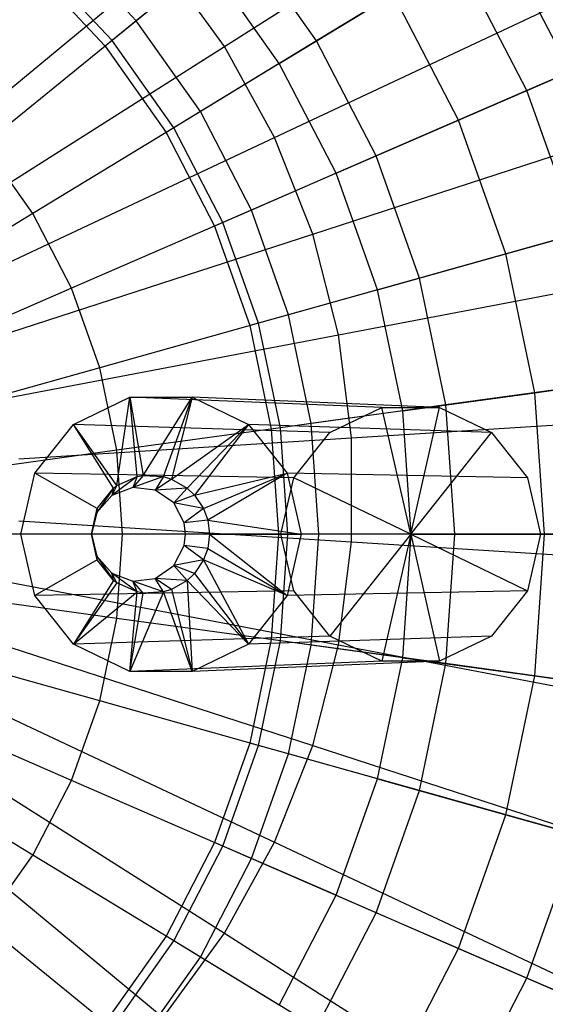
# Model space of a CAD drawing. Extents: x -12.2 to 12.8, y 0.1 to 12.5.
# Tile 21 of 66: x -4.249 to -3.709, y 4.991 to 6.001. Entities that reach past the tile are written whole.
import ezdxf

# ---------------------------------------------------------------- set-up
doc = ezdxf.new("R2010")
doc.units = 0
doc.header["$LTSCALE"] = 2.54
doc.layers.get('0').update_dxf_attribs({"color": 13, "linetype": 'CONTINUOUS'})

# ---------------------------------------------------------------- blocks, each defined once
blk = doc.blocks.new('GRUPUJ_1')
at = {"color": 0}
for p, q in [((8.167, 5.905, 17.9793), (8.4492, 6.0841, 17.8762)), ((8.167, 5.905, 17.9793), (8.4492, 6.0841, 17.8762)), ((8.5222, 5.8792, 7.9193), (8.4473, 6.0237, 7.9193)), ((8.5222, 5.8792, 7.9193), (8.4473, 6.0237, 7.9193)), ((8.0766, 5.9313, 7.4996), (7.9989, 6.0146, 7.4996)), ((8.0766, 5.9313, 7.4996), (7.9989, 6.0146, 7.4996)), ((8.1849, 6.0194, 13.5337), (8.0518, 5.9111, 13.8436)), ((8.1849, 6.0194, 13.5337), (8.0518, 5.9111, 13.8436)), ((8.2616, 5.9107, 13.5337), (8.1849, 6.0194, 13.5337)), ((8.2616, 5.9107, 13.5337), (8.1849, 6.0194, 13.5337)), ((8.4057, 5.9983, 13.18), (8.2616, 5.9107, 13.5337)), ((8.4057, 5.9983, 13.18), (8.2616, 5.9107, 13.5337)), ((8.4775, 5.8598, 13.18), (8.4057, 5.9983, 13.18)), ((8.4775, 5.8598, 13.18), (8.4057, 5.9983, 13.18)), ((7.8405, 5.7731, 18.0533), (8.1043, 5.9913, 17.9793)), ((7.8405, 5.7731, 18.0533), (8.1043, 5.9913, 17.9793)), ((7.9707, 5.9844, 7.5277), (8.0446, 5.9053, 7.5277)), ((8.0518, 5.9111, 13.8436), (7.977, 5.9912, 13.8436)), ((8.0518, 5.9111, 13.8436), (7.977, 5.9912, 13.8436)), ((8.1502, 5.9911, 7.6182), (8.0766, 5.9313, 7.4996)), ((8.1502, 5.9911, 7.6182), (8.0766, 5.9313, 7.4996)), ((8.167, 5.905, 17.9793), (8.1043, 5.9913, 17.9793)), ((8.167, 5.905, 17.9793), (8.1043, 5.9913, 17.9793)), ((8.2234, 5.8875, 7.6182), (8.1502, 5.9911, 7.6182)), ((8.2234, 5.8875, 7.6182), (8.1502, 5.9911, 7.6182)), ((8.2184, 5.8116, 17.9793), (8.5208, 5.9539, 17.8762)), ((8.2184, 5.8116, 17.9793), (8.5208, 5.9539, 17.8762)), ((8.2234, 5.8875, 7.6182), (8.3404, 5.9586, 7.7682)), ((8.2234, 5.8875, 7.6182), (8.3404, 5.9586, 7.7682)), ((8.4074, 5.8294, 7.7682), (8.3404, 5.9586, 7.7682)), ((8.4074, 5.8294, 7.7682), (8.3404, 5.9586, 7.7682)), ((8.0766, 5.9313, 7.4996), (8.0446, 5.9053, 7.5277)), ((8.0766, 5.9313, 7.4996), (8.0446, 5.9053, 7.5277)), ((8.1424, 5.8382, 7.4996), (8.0766, 5.9313, 7.4996)), ((8.1424, 5.8382, 7.4996), (8.0766, 5.9313, 7.4996)), ((8.6198, 5.9216, 12.8013), (8.4775, 5.8598, 13.18)), ((8.6198, 5.9216, 12.8013), (8.4775, 5.8598, 13.18)), ((8.0518, 5.9111, 13.8436), (7.9204, 5.8042, 14.1049)), ((8.0518, 5.9111, 13.8436), (7.9204, 5.8042, 14.1049)), ((8.115, 5.8216, 13.8436), (8.0518, 5.9111, 13.8436)), ((8.115, 5.8216, 13.8436), (8.0518, 5.9111, 13.8436)), ((8.2616, 5.9107, 13.5337), (8.115, 5.8216, 13.8436)), ((8.2616, 5.9107, 13.5337), (8.115, 5.8216, 13.8436)), ((8.3228, 5.7926, 13.5337), (8.2616, 5.9107, 13.5337)), ((8.3228, 5.7926, 13.5337), (8.2616, 5.9107, 13.5337)), ((7.878, 5.7216, 18.0533), (8.167, 5.905, 17.9793)), ((7.878, 5.7216, 18.0533), (8.167, 5.905, 17.9793)), ((8.0446, 5.9053, 7.5277), (8.1071, 5.8168, 7.5277)), ((8.2184, 5.8116, 17.9793), (8.167, 5.905, 17.9793)), ((8.2184, 5.8116, 17.9793), (8.167, 5.905, 17.9793)), ((8.2234, 5.8875, 7.6182), (8.1424, 5.8382, 7.4996)), ((8.2234, 5.8875, 7.6182), (8.1424, 5.8382, 7.4996)), ((8.2818, 5.7748, 7.6182), (8.2234, 5.8875, 7.6182)), ((8.2818, 5.7748, 7.6182), (8.2234, 5.8875, 7.6182)), ((8.4074, 5.8294, 7.7682), (8.5222, 5.8792, 7.9193)), ((8.4074, 5.8294, 7.7682), (8.5222, 5.8792, 7.9193)), ((8.4775, 5.8598, 13.18), (8.3228, 5.7926, 13.5337)), ((8.4775, 5.8598, 13.18), (8.3228, 5.7926, 13.5337)), ((8.5297, 5.7128, 13.18), (8.4775, 5.8598, 13.18)), ((8.5297, 5.7128, 13.18), (8.4775, 5.8598, 13.18)), ((8.1424, 5.8382, 7.4996), (8.1071, 5.8168, 7.5277)), ((8.1424, 5.8382, 7.4996), (8.1071, 5.8168, 7.5277)), ((8.1948, 5.737, 7.4996), (8.1424, 5.8382, 7.4996)), ((8.1948, 5.737, 7.4996), (8.1424, 5.8382, 7.4996)), ((8.115, 5.8216, 13.8436), (7.9703, 5.7336, 14.1049)), ((8.115, 5.8216, 13.8436), (7.9703, 5.7336, 14.1049)), ((8.1655, 5.7243, 13.8436), (8.115, 5.8216, 13.8436)), ((8.1655, 5.7243, 13.8436), (8.115, 5.8216, 13.8436)), ((8.2818, 5.7748, 7.6182), (8.4074, 5.8294, 7.7682)), ((8.2818, 5.7748, 7.6182), (8.4074, 5.8294, 7.7682)), ((8.4561, 5.6922, 7.7682), (8.4074, 5.8294, 7.7682)), ((8.4561, 5.6922, 7.7682), (8.4074, 5.8294, 7.7682)), ((7.9086, 5.6658, 18.0533), (8.2184, 5.8116, 17.9793)), ((7.9086, 5.6658, 18.0533), (8.2184, 5.8116, 17.9793)), ((8.1071, 5.8168, 7.5277), (8.1569, 5.7206, 7.5277)), ((8.2577, 5.7124, 17.9793), (8.2184, 5.8116, 17.9793)), ((8.2577, 5.7124, 17.9793), (8.2184, 5.8116, 17.9793)), ((8.2577, 5.7124, 17.9793), (8.5755, 5.8157, 17.8762)), ((8.2577, 5.7124, 17.9793), (8.5755, 5.8157, 17.8762)), ((7.9703, 5.7336, 14.1049), (7.9204, 5.8042, 14.1049)), ((7.9703, 5.7336, 14.1049), (7.9204, 5.8042, 14.1049)), ((8.3228, 5.7926, 13.5337), (8.1655, 5.7243, 13.8436)), ((8.3228, 5.7926, 13.5337), (8.1655, 5.7243, 13.8436)), ((8.3674, 5.6673, 13.5337), (8.3228, 5.7926, 13.5337)), ((8.3674, 5.6673, 13.5337), (8.3228, 5.7926, 13.5337)), ((8.2818, 5.7748, 7.6182), (8.1948, 5.737, 7.4996)), ((8.2818, 5.7748, 7.6182), (8.1948, 5.737, 7.4996)), ((8.3242, 5.6552, 7.6182), (8.2818, 5.7748, 7.6182)), ((8.3242, 5.6552, 7.6182), (8.2818, 5.7748, 7.6182)), ((7.9703, 5.7336, 14.1049), (7.8373, 5.6527, 14.3053)), ((7.9703, 5.7336, 14.1049), (7.8373, 5.6527, 14.3053)), ((8.0101, 5.6568, 14.1049), (7.9703, 5.7336, 14.1049)), ((8.0101, 5.6568, 14.1049), (7.9703, 5.7336, 14.1049)), ((8.1948, 5.737, 7.4996), (8.1569, 5.7206, 7.5277)), ((8.1948, 5.737, 7.4996), (8.1569, 5.7206, 7.5277)), ((8.233, 5.6296, 7.4996), (8.1948, 5.737, 7.4996)), ((8.233, 5.6296, 7.4996), (8.1948, 5.737, 7.4996)), ((8.1655, 5.7243, 13.8436), (8.0101, 5.6568, 14.1049)), ((8.1655, 5.7243, 13.8436), (8.0101, 5.6568, 14.1049)), ((8.1569, 5.7206, 7.5277), (8.1932, 5.6185, 7.5277)), ((8.2022, 5.621, 13.8436), (8.1655, 5.7243, 13.8436)), ((8.2022, 5.621, 13.8436), (8.1655, 5.7243, 13.8436)), ((8.4561, 5.6922, 7.7682), (8.5767, 5.7259, 7.9193)), ((8.4561, 5.6922, 7.7682), (8.5767, 5.7259, 7.9193)), ((7.9321, 5.6066, 18.0533), (8.2577, 5.7124, 17.9793)), ((7.9321, 5.6066, 18.0533), (8.2577, 5.7124, 17.9793)), ((8.2842, 5.6091, 17.9793), (8.2577, 5.7124, 17.9793)), ((8.2842, 5.6091, 17.9793), (8.2577, 5.7124, 17.9793)), ((8.5297, 5.7128, 13.18), (8.3674, 5.6673, 13.5337)), ((8.5297, 5.7128, 13.18), (8.3674, 5.6673, 13.5337)), ((8.3242, 5.6552, 7.6182), (8.4561, 5.6922, 7.7682)), ((8.3242, 5.6552, 7.6182), (8.4561, 5.6922, 7.7682)), ((8.4858, 5.5496, 7.7682), (8.4561, 5.6922, 7.7682)), ((8.4858, 5.5496, 7.7682), (8.4561, 5.6922, 7.7682)), ((8.2842, 5.6091, 17.9793), (8.6125, 5.6718, 17.8762)), ((8.2842, 5.6091, 17.9793), (8.6125, 5.6718, 17.8762)), ((8.3674, 5.6673, 13.5337), (8.2022, 5.621, 13.8436)), ((8.3674, 5.6673, 13.5337), (8.2022, 5.621, 13.8436)), ((8.3944, 5.5371, 13.5337), (8.3674, 5.6673, 13.5337)), ((8.3944, 5.5371, 13.5337), (8.3674, 5.6673, 13.5337)), ((8.0101, 5.6568, 14.1049), (7.8673, 5.5948, 14.3053)), ((8.0101, 5.6568, 14.1049), (7.8673, 5.5948, 14.3053)), ((8.039, 5.5753, 14.1049), (8.0101, 5.6568, 14.1049)), ((8.039, 5.5753, 14.1049), (8.0101, 5.6568, 14.1049)), ((8.3242, 5.6552, 7.6182), (8.233, 5.6296, 7.4996)), ((8.3242, 5.6552, 7.6182), (8.233, 5.6296, 7.4996)), ((8.3501, 5.531, 7.6182), (8.3242, 5.6552, 7.6182)), ((8.3501, 5.531, 7.6182), (8.3242, 5.6552, 7.6182)), ((8.233, 5.6296, 7.4996), (8.1932, 5.6185, 7.5277)), ((8.233, 5.6296, 7.4996), (8.1932, 5.6185, 7.5277)), ((8.2562, 5.5181, 7.4996), (8.233, 5.6296, 7.4996)), ((8.2562, 5.5181, 7.4996), (8.233, 5.6296, 7.4996)), ((8.2022, 5.621, 13.8436), (8.039, 5.5753, 14.1049)), ((8.2022, 5.621, 13.8436), (8.039, 5.5753, 14.1049)), ((8.1932, 5.6185, 7.5277), (8.2152, 5.5124, 7.5277)), ((8.2245, 5.5137, 13.8436), (8.2022, 5.621, 13.8436)), ((8.2245, 5.5137, 13.8436), (8.2022, 5.621, 13.8436)), ((7.9479, 5.545, 18.0533), (8.2842, 5.6091, 17.9793)), ((7.9479, 5.545, 18.0533), (8.2842, 5.6091, 17.9793)), ((8.2975, 5.5033, 17.9793), (8.2842, 5.6091, 17.9793)), ((8.2975, 5.5033, 17.9793), (8.2842, 5.6091, 17.9793)), ((8.039, 5.5753, 14.1049), (7.8891, 5.5333, 14.3053)), ((8.039, 5.5753, 14.1049), (7.8891, 5.5333, 14.3053)), ((8.0566, 5.4906, 14.1049), (8.039, 5.5753, 14.1049)), ((8.0566, 5.4906, 14.1049), (8.039, 5.5753, 14.1049)), ((8.5615, 5.56, 13.18), (8.3944, 5.5371, 13.5337)), ((8.5615, 5.56, 13.18), (8.3944, 5.5371, 13.5337)), ((8.4858, 5.5496, 7.7682), (8.6098, 5.5667, 7.9193)), ((8.4858, 5.5496, 7.7682), (8.6098, 5.5667, 7.9193)), ((8.3501, 5.531, 7.6182), (8.4858, 5.5496, 7.7682)), ((8.3501, 5.531, 7.6182), (8.4858, 5.5496, 7.7682)), ((8.4957, 5.4044, 7.7682), (8.4858, 5.5496, 7.7682)), ((8.4957, 5.4044, 7.7682), (8.4858, 5.5496, 7.7682)), ((8.0122, 5.5172, 12.0896), (8.0699, 5.545, 12.0937)), ((8.0122, 5.5172, 12.0896), (8.0699, 5.545, 12.0937)), ((8.0567, 5.4543, 12.2435), (8.0699, 5.545, 12.0937)), ((8.0567, 5.4543, 12.2435), (8.0699, 5.545, 12.0937)), ((8.3287, 5.5345, 8.5465), (8.0699, 5.545, 12.0937)), ((8.0699, 5.545, 12.0937), (8.134, 5.545, 12.0984)), ((8.3287, 5.5345, 8.5465), (8.0699, 5.545, 12.0937)), ((8.0699, 5.545, 12.0937), (8.0838, 5.4646, 12.2455)), ((8.0699, 5.545, 12.0937), (8.134, 5.545, 12.0984)), ((8.0776, 5.4636, 12.2451), (8.0699, 5.545, 12.0937)), ((8.0699, 5.545, 12.0937), (8.0838, 5.4646, 12.2455)), ((8.0776, 5.4636, 12.2451), (8.0699, 5.545, 12.0937)), ((8.0838, 5.4646, 12.2455), (8.134, 5.545, 12.0984)), ((8.0838, 5.4646, 12.2455), (8.134, 5.545, 12.0984)), ((8.1046, 5.4636, 12.247), (8.134, 5.545, 12.0984)), ((8.1046, 5.4636, 12.247), (8.134, 5.545, 12.0984)), ((8.134, 5.545, 12.0984), (8.1126, 5.4611, 12.2476)), ((8.134, 5.545, 12.0984), (8.1126, 5.4611, 12.2476)), ((8.3879, 5.5345, 8.5508), (8.134, 5.545, 12.0984)), ((8.134, 5.545, 12.0984), (8.1917, 5.5172, 12.1025)), ((8.3879, 5.5345, 8.5508), (8.134, 5.545, 12.0984)), ((8.134, 5.545, 12.0984), (8.1917, 5.5172, 12.1025)), ((8.3944, 5.5371, 13.5337), (8.2245, 5.5137, 13.8436)), ((8.3944, 5.5371, 13.5337), (8.2245, 5.5137, 13.8436)), ((8.4035, 5.4044, 13.5337), (8.3944, 5.5371, 13.5337)), ((8.4035, 5.4044, 13.5337), (8.3944, 5.5371, 13.5337)), ((8.3501, 5.531, 7.6182), (8.2562, 5.5181, 7.4996)), ((8.3501, 5.531, 7.6182), (8.2562, 5.5181, 7.4996)), ((8.2753, 5.5087, 8.5426), (8.3287, 5.5345, 8.5465)), ((8.2753, 5.5087, 8.5426), (8.3287, 5.5345, 8.5465)), ((8.3287, 5.5345, 8.5465), (8.3879, 5.5345, 8.5508)), ((8.3583, 5.4044, 8.5483), (8.3287, 5.5345, 8.5465)), ((8.3287, 5.5345, 8.5465), (8.3879, 5.5345, 8.5508)), ((8.3583, 5.4044, 8.5483), (8.3287, 5.5345, 8.5465)), ((8.3587, 5.4044, 7.6182), (8.3501, 5.531, 7.6182)), ((8.3587, 5.4044, 7.6182), (8.3501, 5.531, 7.6182)), ((8.3583, 5.4044, 8.5483), (8.3879, 5.5345, 8.5508)), ((8.3583, 5.4044, 8.5483), (8.3879, 5.5345, 8.5508)), ((8.3879, 5.5345, 8.5508), (8.4413, 5.5087, 8.5546)), ((8.3879, 5.5345, 8.5508), (8.4413, 5.5087, 8.5546)), ((7.9723, 5.467, 12.0867), (8.0122, 5.5172, 12.0896)), ((7.9723, 5.467, 12.0867), (8.0122, 5.5172, 12.0896)), ((8.2753, 5.5087, 8.5426), (8.0122, 5.5172, 12.0896)), ((8.2753, 5.5087, 8.5426), (8.0122, 5.5172, 12.0896)), ((8.0533, 5.4518, 12.2433), (8.0122, 5.5172, 12.0896)), ((8.0533, 5.4518, 12.2433), (8.0122, 5.5172, 12.0896)), ((8.0567, 5.4543, 12.2435), (8.0122, 5.5172, 12.0896)), ((8.0567, 5.4543, 12.2435), (8.0122, 5.5172, 12.0896)), ((8.1126, 5.4611, 12.2476), (8.1917, 5.5172, 12.1025)), ((8.1126, 5.4611, 12.2476), (8.1917, 5.5172, 12.1025)), ((8.1289, 5.4518, 12.2488), (8.1917, 5.5172, 12.1025)), ((8.1289, 5.4518, 12.2488), (8.1917, 5.5172, 12.1025)), ((8.1917, 5.5172, 12.1025), (8.1364, 5.4446, 12.2493)), ((8.1917, 5.5172, 12.1025), (8.1364, 5.4446, 12.2493)), ((8.4413, 5.5087, 8.5546), (8.1917, 5.5172, 12.1025)), ((8.1917, 5.5172, 12.1025), (8.2316, 5.467, 12.1054)), ((8.4413, 5.5087, 8.5546), (8.1917, 5.5172, 12.1025)), ((8.1917, 5.5172, 12.1025), (8.2316, 5.467, 12.1054)), ((8.2562, 5.5181, 7.4996), (8.2152, 5.5124, 7.5277)), ((8.2562, 5.5181, 7.4996), (8.2152, 5.5124, 7.5277)), ((8.2639, 5.4044, 7.4996), (8.2562, 5.5181, 7.4996)), ((8.2639, 5.4044, 7.4996), (8.2562, 5.5181, 7.4996)), ((8.2975, 5.5033, 17.9793), (8.6311, 5.5243, 17.8762)), ((8.2975, 5.5033, 17.9793), (8.6311, 5.5243, 17.8762)), ((8.2245, 5.5137, 13.8436), (8.0566, 5.4906, 14.1049)), ((8.2245, 5.5137, 13.8436), (8.0566, 5.4906, 14.1049)), ((8.2152, 5.5124, 7.5277), (8.2226, 5.4044, 7.5277)), ((8.232, 5.4044, 13.8436), (8.2245, 5.5137, 13.8436)), ((8.232, 5.4044, 13.8436), (8.2245, 5.5137, 13.8436)), ((8.2383, 5.4623, 8.54), (8.2753, 5.5087, 8.5426)), ((8.2383, 5.4623, 8.54), (8.2753, 5.5087, 8.5426)), ((8.3583, 5.4044, 8.5483), (8.4413, 5.5087, 8.5546)), ((8.3583, 5.4044, 8.5483), (8.4413, 5.5087, 8.5546)), ((8.4413, 5.5087, 8.5546), (8.4783, 5.4623, 8.5573)), ((8.4413, 5.5087, 8.5546), (8.4783, 5.4623, 8.5573)), ((7.9559, 5.4818, 18.0533), (8.2975, 5.5033, 17.9793)), ((7.9559, 5.4818, 18.0533), (8.2975, 5.5033, 17.9793)), ((8.2975, 5.3967, 17.9793), (8.2975, 5.5033, 17.9793)), ((8.2975, 5.3967, 17.9793), (8.2975, 5.5033, 17.9793)), ((8.0566, 5.4906, 14.1049), (7.9024, 5.4694, 14.3053)), ((8.0566, 5.4906, 14.1049), (7.9024, 5.4694, 14.3053)), ((8.0625, 5.4044, 14.1049), (8.0566, 5.4906, 14.1049)), ((8.0625, 5.4044, 14.1049), (8.0566, 5.4906, 14.1049)), ((7.958, 5.4044, 12.0856), (7.9723, 5.467, 12.0867)), ((7.958, 5.4044, 12.0856), (7.9723, 5.467, 12.0867)), ((8.2383, 5.4623, 8.54), (7.9723, 5.467, 12.0867)), ((8.2383, 5.4623, 8.54), (7.9723, 5.467, 12.0867)), ((8.0365, 5.4307, 12.2421), (7.9723, 5.467, 12.0867)), ((8.0365, 5.4307, 12.2421), (7.9723, 5.467, 12.0867)), ((8.1364, 5.4446, 12.2493), (8.2316, 5.467, 12.1054)), ((8.1364, 5.4446, 12.2493), (8.2316, 5.467, 12.1054)), ((8.1457, 5.4307, 12.25), (8.2316, 5.467, 12.1054)), ((8.1457, 5.4307, 12.25), (8.2316, 5.467, 12.1054)), ((8.2316, 5.467, 12.1054), (8.1499, 5.4189, 12.2503)), ((8.2316, 5.467, 12.1054), (8.1499, 5.4189, 12.2503)), ((8.4783, 5.4623, 8.5573), (8.2316, 5.467, 12.1054)), ((8.2316, 5.467, 12.1054), (8.2459, 5.4044, 12.1064)), ((8.4783, 5.4623, 8.5573), (8.2316, 5.467, 12.1054)), ((8.2316, 5.467, 12.1054), (8.2459, 5.4044, 12.1064)), ((8.0776, 5.4636, 12.2451), (8.0514, 5.4442, 12.4134)), ((8.0776, 5.4636, 12.2451), (8.0514, 5.4442, 12.4134)), ((8.0567, 5.4543, 12.2435), (8.0776, 5.4636, 12.2451)), ((8.0567, 5.4543, 12.2435), (8.0776, 5.4636, 12.2451)), ((8.0838, 5.4646, 12.2455), (8.073, 5.4525, 12.415)), ((8.0838, 5.4646, 12.2455), (8.073, 5.4525, 12.415)), ((8.1046, 5.4636, 12.247), (8.073, 5.4525, 12.415)), ((8.1046, 5.4636, 12.247), (8.073, 5.4525, 12.415)), ((8.0776, 5.4636, 12.2451), (8.073, 5.4525, 12.415)), ((8.0776, 5.4636, 12.2451), (8.073, 5.4525, 12.415)), ((8.0776, 5.4636, 12.2451), (8.0838, 5.4646, 12.2455)), ((8.0776, 5.4636, 12.2451), (8.0838, 5.4646, 12.2455)), ((8.0838, 5.4646, 12.2455), (8.1046, 5.4636, 12.247)), ((8.0838, 5.4646, 12.2455), (8.1046, 5.4636, 12.247)), ((8.1046, 5.4636, 12.247), (8.096, 5.4497, 12.4166)), ((8.1046, 5.4636, 12.247), (8.096, 5.4497, 12.4166)), ((8.1126, 5.4611, 12.2476), (8.096, 5.4497, 12.4166)), ((8.1126, 5.4611, 12.2476), (8.096, 5.4497, 12.4166)), ((8.1046, 5.4636, 12.247), (8.1126, 5.4611, 12.2476)), ((8.1046, 5.4636, 12.247), (8.1126, 5.4611, 12.2476)), ((8.1126, 5.4611, 12.2476), (8.1289, 5.4518, 12.2488)), ((8.1126, 5.4611, 12.2476), (8.1289, 5.4518, 12.2488)), ((8.2251, 5.4044, 8.539), (8.2383, 5.4623, 8.54)), ((8.2251, 5.4044, 8.539), (8.2383, 5.4623, 8.54)), ((8.3583, 5.4044, 8.5483), (8.2383, 5.4623, 8.54)), ((8.3583, 5.4044, 8.5483), (8.2383, 5.4623, 8.54)), ((8.4783, 5.4623, 8.5573), (8.4914, 5.4044, 8.5583)), ((8.4783, 5.4623, 8.5573), (8.4914, 5.4044, 8.5583)), ((8.0533, 5.4518, 12.2433), (8.0361, 5.4269, 12.4123)), ((8.0533, 5.4518, 12.2433), (8.0361, 5.4269, 12.4123)), ((8.0365, 5.4307, 12.2421), (8.0533, 5.4518, 12.2433)), ((8.0365, 5.4307, 12.2421), (8.0533, 5.4518, 12.2433)), ((8.0567, 5.4543, 12.2435), (8.0514, 5.4442, 12.4134)), ((8.0567, 5.4543, 12.2435), (8.0514, 5.4442, 12.4134)), ((8.073, 5.4525, 12.415), (8.0514, 5.4442, 12.4134)), ((8.073, 5.4525, 12.415), (8.0514, 5.4442, 12.4134)), ((8.0533, 5.4518, 12.2433), (8.0514, 5.4442, 12.4134)), ((8.0533, 5.4518, 12.2433), (8.0514, 5.4442, 12.4134)), ((8.0533, 5.4518, 12.2433), (8.0567, 5.4543, 12.2435)), ((8.0533, 5.4518, 12.2433), (8.0567, 5.4543, 12.2435)), ((8.096, 5.4497, 12.4166), (8.073, 5.4525, 12.415)), ((8.096, 5.4497, 12.4166), (8.073, 5.4525, 12.415)), ((8.1289, 5.4518, 12.2488), (8.096, 5.4497, 12.4166)), ((8.1289, 5.4518, 12.2488), (8.096, 5.4497, 12.4166)), ((8.115, 5.4365, 12.418), (8.096, 5.4497, 12.4166)), ((8.115, 5.4365, 12.418), (8.096, 5.4497, 12.4166)), ((8.1289, 5.4518, 12.2488), (8.115, 5.4365, 12.418)), ((8.1289, 5.4518, 12.2488), (8.115, 5.4365, 12.418)), ((8.1289, 5.4518, 12.2488), (8.1364, 5.4446, 12.2493)), ((8.1289, 5.4518, 12.2488), (8.1364, 5.4446, 12.2493)), ((8.0514, 5.4442, 12.4134), (8.0361, 5.4269, 12.4123)), ((8.0514, 5.4442, 12.4134), (8.0361, 5.4269, 12.4123)), ((8.1364, 5.4446, 12.2493), (8.115, 5.4365, 12.418)), ((8.1364, 5.4446, 12.2493), (8.115, 5.4365, 12.418)), ((8.1258, 5.416, 12.4188), (8.115, 5.4365, 12.418)), ((8.1457, 5.4307, 12.25), (8.115, 5.4365, 12.418)), ((8.1258, 5.416, 12.4188), (8.115, 5.4365, 12.418)), ((8.1457, 5.4307, 12.25), (8.115, 5.4365, 12.418)), ((8.1364, 5.4446, 12.2493), (8.1457, 5.4307, 12.25)), ((8.1364, 5.4446, 12.2493), (8.1457, 5.4307, 12.25)), ((8.0365, 5.4307, 12.2421), (8.0305, 5.4044, 12.4119)), ((8.0305, 5.4044, 12.2417), (8.0365, 5.4307, 12.2421)), ((8.0365, 5.4307, 12.2421), (8.0305, 5.4044, 12.4119)), ((8.0305, 5.4044, 12.2417), (8.0365, 5.4307, 12.2421)), ((8.0361, 5.4269, 12.4123), (8.0305, 5.4044, 12.4119)), ((8.0361, 5.4269, 12.4123), (8.0305, 5.4044, 12.4119)), ((8.0365, 5.4307, 12.2421), (8.0361, 5.4269, 12.4123)), ((8.0365, 5.4307, 12.2421), (8.0361, 5.4269, 12.4123)), ((8.1457, 5.4307, 12.25), (8.1258, 5.416, 12.4188)), ((8.1457, 5.4307, 12.25), (8.1258, 5.416, 12.4188)), ((8.1457, 5.4307, 12.25), (8.1499, 5.4189, 12.2503)), ((8.1457, 5.4307, 12.25), (8.1499, 5.4189, 12.2503)), ((7.9559, 5.4182, 18.0533), (8.2975, 5.3967, 17.9793)), ((7.9559, 5.4182, 18.0533), (8.2975, 5.3967, 17.9793)), ((8.1499, 5.4189, 12.2503), (8.1258, 5.416, 12.4188)), ((8.1499, 5.4189, 12.2503), (8.1258, 5.416, 12.4188)), ((8.1272, 5.4044, 12.4189), (8.1258, 5.416, 12.4188)), ((8.1272, 5.4044, 12.4189), (8.1258, 5.416, 12.4188)), ((8.1499, 5.4189, 12.2503), (8.2459, 5.4044, 12.1064)), ((8.1499, 5.4189, 12.2503), (8.1517, 5.4044, 12.2504)), ((8.1499, 5.4189, 12.2503), (8.2459, 5.4044, 12.1064)), ((8.1499, 5.4189, 12.2503), (8.1517, 5.4044, 12.2504)), ((8.0625, 5.4044, 14.1049), (7.9068, 5.4044, 14.3053)), ((8.0625, 5.4044, 14.1049), (7.9068, 5.4044, 14.3053)), ((8.2251, 5.4044, 8.539), (7.958, 5.4044, 12.0856)), ((7.9723, 5.3417, 12.0867), (7.958, 5.4044, 12.0856)), ((8.2251, 5.4044, 8.539), (7.958, 5.4044, 12.0856)), ((8.0305, 5.4044, 12.2417), (7.958, 5.4044, 12.0856)), ((8.0305, 5.4044, 12.2417), (7.958, 5.4044, 12.0856)), ((7.9723, 5.3417, 12.0867), (7.958, 5.4044, 12.0856)), ((8.0305, 5.4044, 12.4119), (8.0361, 5.3818, 12.4123)), ((8.0365, 5.378, 12.2421), (8.0305, 5.4044, 12.2417)), ((8.0305, 5.4044, 12.2417), (8.0305, 5.4044, 12.4119)), ((8.0305, 5.4044, 12.2417), (8.0305, 5.4044, 12.4119)), ((8.0305, 5.4044, 12.2417), (8.0361, 5.3818, 12.4123)), ((8.0305, 5.4044, 12.4119), (8.0361, 5.3818, 12.4123)), ((8.0305, 5.4044, 12.2417), (8.0361, 5.3818, 12.4123)), ((8.0365, 5.378, 12.2421), (8.0305, 5.4044, 12.2417)), ((8.0566, 5.3181, 14.1049), (8.0625, 5.4044, 14.1049)), ((8.0566, 5.3181, 14.1049), (8.0625, 5.4044, 14.1049)), ((8.232, 5.4044, 13.8436), (8.0625, 5.4044, 14.1049)), ((8.232, 5.4044, 13.8436), (8.0625, 5.4044, 14.1049)), ((8.1258, 5.3928, 12.4188), (8.1272, 5.4044, 12.4189)), ((8.1258, 5.3928, 12.4188), (8.1272, 5.4044, 12.4189)), ((8.1517, 5.4044, 12.2504), (8.1272, 5.4044, 12.4189)), ((8.1517, 5.4044, 12.2504), (8.1272, 5.4044, 12.4189)), ((8.1517, 5.4044, 12.2504), (8.1499, 5.3898, 12.2503)), ((8.1517, 5.4044, 12.2504), (8.1499, 5.3898, 12.2503)), ((8.1517, 5.4044, 12.2504), (8.2459, 5.4044, 12.1064)), ((8.1517, 5.4044, 12.2504), (8.2316, 5.3417, 12.1054)), ((8.1517, 5.4044, 12.2504), (8.2316, 5.3417, 12.1054)), ((8.1517, 5.4044, 12.2504), (8.2459, 5.4044, 12.1064)), ((8.2226, 5.4044, 7.5277), (8.2152, 5.2963, 7.5277)), ((8.2639, 5.4044, 7.4996), (8.2226, 5.4044, 7.5277)), ((8.2639, 5.4044, 7.4996), (8.2226, 5.4044, 7.5277)), ((8.2245, 5.295, 13.8436), (8.232, 5.4044, 13.8436)), ((8.2245, 5.295, 13.8436), (8.232, 5.4044, 13.8436)), ((8.3583, 5.4044, 8.5483), (8.2251, 5.4044, 8.539)), ((8.2383, 5.3464, 8.54), (8.2251, 5.4044, 8.539)), ((8.2383, 5.3464, 8.54), (8.2251, 5.4044, 8.539)), ((8.3583, 5.4044, 8.5483), (8.2251, 5.4044, 8.539)), ((8.2459, 5.4044, 12.1064), (8.2316, 5.3417, 12.1054)), ((8.2459, 5.4044, 12.1064), (8.2316, 5.3417, 12.1054)), ((8.4035, 5.4044, 13.5337), (8.232, 5.4044, 13.8436)), ((8.4035, 5.4044, 13.5337), (8.232, 5.4044, 13.8436)), ((8.4914, 5.4044, 8.5583), (8.2459, 5.4044, 12.1064)), ((8.4914, 5.4044, 8.5583), (8.2459, 5.4044, 12.1064)), ((8.2562, 5.2907, 7.4996), (8.2639, 5.4044, 7.4996)), ((8.2562, 5.2907, 7.4996), (8.2639, 5.4044, 7.4996)), ((8.3587, 5.4044, 7.6182), (8.2639, 5.4044, 7.4996)), ((8.3587, 5.4044, 7.6182), (8.2639, 5.4044, 7.4996)), ((8.3583, 5.4044, 8.5483), (8.2753, 5.3, 8.5426)), ((8.3583, 5.4044, 8.5483), (8.2753, 5.3, 8.5426)), ((8.2842, 5.2909, 17.9793), (8.2975, 5.3967, 17.9793)), ((8.2842, 5.2909, 17.9793), (8.2975, 5.3967, 17.9793)), ((8.2975, 5.3967, 17.9793), (8.6311, 5.3757, 17.8762)), ((8.2975, 5.3967, 17.9793), (8.6311, 5.3757, 17.8762)), ((8.3583, 5.4044, 8.5483), (8.3287, 5.2742, 8.5465)), ((8.3583, 5.4044, 8.5483), (8.3287, 5.2742, 8.5465)), ((8.3501, 5.2777, 7.6182), (8.3587, 5.4044, 7.6182)), ((8.3501, 5.2777, 7.6182), (8.3587, 5.4044, 7.6182)), ((8.3583, 5.4044, 8.5483), (8.4783, 5.3464, 8.5573)), ((8.3583, 5.4044, 8.5483), (8.4914, 5.4044, 8.5583)), ((8.3583, 5.4044, 8.5483), (8.4914, 5.4044, 8.5583)), ((8.3583, 5.4044, 8.5483), (8.3879, 5.2742, 8.5508)), ((8.3583, 5.4044, 8.5483), (8.4783, 5.3464, 8.5573)), ((8.3583, 5.4044, 8.5483), (8.3879, 5.2742, 8.5508)), ((8.3587, 5.4044, 7.6182), (8.4957, 5.4044, 7.7682)), ((8.3587, 5.4044, 7.6182), (8.4957, 5.4044, 7.7682)), ((8.3944, 5.2717, 13.5337), (8.4035, 5.4044, 13.5337)), ((8.3944, 5.2717, 13.5337), (8.4035, 5.4044, 13.5337)), ((8.5721, 5.4044, 13.18), (8.4035, 5.4044, 13.5337)), ((8.5721, 5.4044, 13.18), (8.4035, 5.4044, 13.5337)), ((8.4914, 5.4044, 8.5583), (8.4783, 5.3464, 8.5573)), ((8.4914, 5.4044, 8.5583), (8.4783, 5.3464, 8.5573)), ((8.4858, 5.2591, 7.7682), (8.4957, 5.4044, 7.7682)), ((8.4858, 5.2591, 7.7682), (8.4957, 5.4044, 7.7682)), ((8.4957, 5.4044, 7.7682), (8.6209, 5.4044, 7.9193)), ((8.4957, 5.4044, 7.7682), (8.6209, 5.4044, 7.9193)), ((8.115, 5.3722, 12.418), (8.1258, 5.3928, 12.4188)), ((8.115, 5.3722, 12.418), (8.1258, 5.3928, 12.4188)), ((8.1457, 5.378, 12.25), (8.1258, 5.3928, 12.4188)), ((8.1457, 5.378, 12.25), (8.1258, 5.3928, 12.4188)), ((8.1499, 5.3898, 12.2503), (8.1258, 5.3928, 12.4188)), ((8.1499, 5.3898, 12.2503), (8.1258, 5.3928, 12.4188)), ((8.1499, 5.3898, 12.2503), (8.1457, 5.378, 12.25)), ((8.1499, 5.3898, 12.2503), (8.1457, 5.378, 12.25)), ((8.1499, 5.3898, 12.2503), (8.2316, 5.3417, 12.1054)), ((8.1499, 5.3898, 12.2503), (8.2316, 5.3417, 12.1054)), ((8.0365, 5.378, 12.2421), (7.9723, 5.3417, 12.0867)), ((8.0365, 5.378, 12.2421), (7.9723, 5.3417, 12.0867)), ((8.0361, 5.3818, 12.4123), (8.0514, 5.3645, 12.4134)), ((8.0361, 5.3818, 12.4123), (8.0514, 5.3645, 12.4134)), ((8.0361, 5.3818, 12.4123), (8.0533, 5.3569, 12.2433)), ((8.0365, 5.378, 12.2421), (8.0361, 5.3818, 12.4123)), ((8.0365, 5.378, 12.2421), (8.0361, 5.3818, 12.4123)), ((8.0361, 5.3818, 12.4123), (8.0533, 5.3569, 12.2433)), ((8.0533, 5.3569, 12.2433), (8.0365, 5.378, 12.2421)), ((8.0533, 5.3569, 12.2433), (8.0365, 5.378, 12.2421)), ((8.1457, 5.378, 12.25), (8.115, 5.3722, 12.418)), ((8.1457, 5.378, 12.25), (8.115, 5.3722, 12.418)), ((8.1457, 5.378, 12.25), (8.1364, 5.3641, 12.2493)), ((8.1457, 5.378, 12.25), (8.1364, 5.3641, 12.2493)), ((8.1457, 5.378, 12.25), (8.1917, 5.2915, 12.1025)), ((8.2316, 5.3417, 12.1054), (8.1457, 5.378, 12.25)), ((8.1457, 5.378, 12.25), (8.1917, 5.2915, 12.1025)), ((8.2316, 5.3417, 12.1054), (8.1457, 5.378, 12.25)), ((8.096, 5.359, 12.4166), (8.115, 5.3722, 12.418)), ((8.096, 5.359, 12.4166), (8.115, 5.3722, 12.418)), ((8.1289, 5.3569, 12.2488), (8.115, 5.3722, 12.418)), ((8.1364, 5.3641, 12.2493), (8.115, 5.3722, 12.418)), ((8.1364, 5.3641, 12.2493), (8.115, 5.3722, 12.418)), ((8.1289, 5.3569, 12.2488), (8.115, 5.3722, 12.418)), ((7.9479, 5.355, 18.0533), (8.2842, 5.2909, 17.9793)), ((7.9479, 5.355, 18.0533), (8.2842, 5.2909, 17.9793)), ((8.0533, 5.3569, 12.2433), (8.0122, 5.2915, 12.0896)), ((8.0533, 5.3569, 12.2433), (8.0122, 5.2915, 12.0896)), ((8.0514, 5.3645, 12.4134), (8.073, 5.3563, 12.415)), ((8.0567, 5.3544, 12.2435), (8.0514, 5.3645, 12.4134)), ((8.0533, 5.3569, 12.2433), (8.0514, 5.3645, 12.4134)), ((8.0776, 5.3452, 12.2451), (8.0514, 5.3645, 12.4134)), ((8.0514, 5.3645, 12.4134), (8.073, 5.3563, 12.415)), ((8.0533, 5.3569, 12.2433), (8.0514, 5.3645, 12.4134)), ((8.0567, 5.3544, 12.2435), (8.0514, 5.3645, 12.4134)), ((8.0776, 5.3452, 12.2451), (8.0514, 5.3645, 12.4134)), ((8.0567, 5.3544, 12.2435), (8.0533, 5.3569, 12.2433)), ((8.0567, 5.3544, 12.2435), (8.0533, 5.3569, 12.2433)), ((8.073, 5.3563, 12.415), (8.096, 5.359, 12.4166)), ((8.073, 5.3563, 12.415), (8.096, 5.359, 12.4166)), ((8.0776, 5.3452, 12.2451), (8.073, 5.3563, 12.415)), ((8.0838, 5.3441, 12.2455), (8.073, 5.3563, 12.415)), ((8.0776, 5.3452, 12.2451), (8.073, 5.3563, 12.415)), ((8.1046, 5.3452, 12.247), (8.073, 5.3563, 12.415)), ((8.0838, 5.3441, 12.2455), (8.073, 5.3563, 12.415)), ((8.1046, 5.3452, 12.247), (8.073, 5.3563, 12.415)), ((8.1046, 5.3452, 12.247), (8.096, 5.359, 12.4166)), ((8.1289, 5.3569, 12.2488), (8.096, 5.359, 12.4166)), ((8.1126, 5.3476, 12.2476), (8.096, 5.359, 12.4166)), ((8.1289, 5.3569, 12.2488), (8.096, 5.359, 12.4166)), ((8.1126, 5.3476, 12.2476), (8.096, 5.359, 12.4166)), ((8.1046, 5.3452, 12.247), (8.096, 5.359, 12.4166)), ((8.1289, 5.3569, 12.2488), (8.1126, 5.3476, 12.2476)), ((8.1289, 5.3569, 12.2488), (8.1126, 5.3476, 12.2476)), ((8.1364, 5.3641, 12.2493), (8.1289, 5.3569, 12.2488)), ((8.1364, 5.3641, 12.2493), (8.1289, 5.3569, 12.2488)), ((8.1289, 5.3569, 12.2488), (8.1917, 5.2915, 12.1025)), ((8.1289, 5.3569, 12.2488), (8.134, 5.2637, 12.0984)), ((8.1289, 5.3569, 12.2488), (8.1917, 5.2915, 12.1025)), ((8.1289, 5.3569, 12.2488), (8.134, 5.2637, 12.0984)), ((8.1364, 5.3641, 12.2493), (8.1917, 5.2915, 12.1025)), ((8.1364, 5.3641, 12.2493), (8.1917, 5.2915, 12.1025)), ((8.2383, 5.3464, 8.54), (7.9723, 5.3417, 12.0867)), ((8.2383, 5.3464, 8.54), (7.9723, 5.3417, 12.0867)), ((8.0567, 5.3544, 12.2435), (8.0122, 5.2915, 12.0896)), ((8.0567, 5.3544, 12.2435), (8.0122, 5.2915, 12.0896)), ((8.0122, 5.2915, 12.0896), (8.0776, 5.3452, 12.2451)), ((8.0122, 5.2915, 12.0896), (8.0776, 5.3452, 12.2451)), ((8.0776, 5.3452, 12.2451), (8.0567, 5.3544, 12.2435)), ((8.0776, 5.3452, 12.2451), (8.0567, 5.3544, 12.2435)), ((8.1046, 5.3452, 12.247), (8.0699, 5.2637, 12.0937)), ((8.1046, 5.3452, 12.247), (8.0699, 5.2637, 12.0937)), ((8.0699, 5.2637, 12.0937), (8.0776, 5.3452, 12.2451)), ((8.0699, 5.2637, 12.0937), (8.0776, 5.3452, 12.2451)), ((8.0838, 5.3441, 12.2455), (8.0776, 5.3452, 12.2451)), ((8.0838, 5.3441, 12.2455), (8.0776, 5.3452, 12.2451)), ((8.1046, 5.3452, 12.247), (8.0838, 5.3441, 12.2455)), ((8.1046, 5.3452, 12.247), (8.0838, 5.3441, 12.2455)), ((8.1126, 5.3476, 12.2476), (8.1046, 5.3452, 12.247)), ((8.1126, 5.3476, 12.2476), (8.1046, 5.3452, 12.247)), ((8.134, 5.2637, 12.0984), (8.1046, 5.3452, 12.247)), ((8.134, 5.2637, 12.0984), (8.1046, 5.3452, 12.247)), ((8.1126, 5.3476, 12.2476), (8.134, 5.2637, 12.0984)), ((8.1126, 5.3476, 12.2476), (8.134, 5.2637, 12.0984)), ((8.4783, 5.3464, 8.5573), (8.2316, 5.3417, 12.1054)), ((8.4783, 5.3464, 8.5573), (8.2316, 5.3417, 12.1054)), ((8.2753, 5.3, 8.5426), (8.2383, 5.3464, 8.54)), ((8.2753, 5.3, 8.5426), (8.2383, 5.3464, 8.54)), ((8.4783, 5.3464, 8.5573), (8.4413, 5.3, 8.5546)), ((8.4783, 5.3464, 8.5573), (8.4413, 5.3, 8.5546)), ((8.0566, 5.3181, 14.1049), (7.9024, 5.3393, 14.3053)), ((8.0566, 5.3181, 14.1049), (7.9024, 5.3393, 14.3053)), ((8.0122, 5.2915, 12.0896), (7.9723, 5.3417, 12.0867)), ((8.0122, 5.2915, 12.0896), (7.9723, 5.3417, 12.0867)), ((8.0699, 5.2637, 12.0937), (8.0838, 5.3441, 12.2455)), ((8.0699, 5.2637, 12.0937), (8.0838, 5.3441, 12.2455)), ((8.2316, 5.3417, 12.1054), (8.1917, 5.2915, 12.1025)), ((8.2316, 5.3417, 12.1054), (8.1917, 5.2915, 12.1025)), ((8.039, 5.2334, 14.1049), (8.0566, 5.3181, 14.1049)), ((8.039, 5.2334, 14.1049), (8.0566, 5.3181, 14.1049)), ((8.2245, 5.295, 13.8436), (8.0566, 5.3181, 14.1049)), ((8.2245, 5.295, 13.8436), (8.0566, 5.3181, 14.1049)), ((8.2753, 5.3, 8.5426), (8.0122, 5.2915, 12.0896)), ((8.2753, 5.3, 8.5426), (8.0122, 5.2915, 12.0896)), ((8.4413, 5.3, 8.5546), (8.1917, 5.2915, 12.1025)), ((8.4413, 5.3, 8.5546), (8.1917, 5.2915, 12.1025)), ((8.2152, 5.2963, 7.5277), (8.1932, 5.1902, 7.5277)), ((8.2022, 5.1877, 13.8436), (8.2245, 5.295, 13.8436)), ((8.2022, 5.1877, 13.8436), (8.2245, 5.295, 13.8436)), ((8.2562, 5.2907, 7.4996), (8.2152, 5.2963, 7.5277)), ((8.2562, 5.2907, 7.4996), (8.2152, 5.2963, 7.5277)), ((8.3944, 5.2717, 13.5337), (8.2245, 5.295, 13.8436)), ((8.3944, 5.2717, 13.5337), (8.2245, 5.295, 13.8436)), ((8.3287, 5.2742, 8.5465), (8.2753, 5.3, 8.5426)), ((8.3287, 5.2742, 8.5465), (8.2753, 5.3, 8.5426)), ((8.4413, 5.3, 8.5546), (8.3879, 5.2742, 8.5508)), ((8.4413, 5.3, 8.5546), (8.3879, 5.2742, 8.5508)), ((7.9321, 5.2934, 18.0533), (8.2577, 5.1876, 17.9793)), ((7.9321, 5.2934, 18.0533), (8.2577, 5.1876, 17.9793)), ((8.0699, 5.2637, 12.0937), (8.0122, 5.2915, 12.0896)), ((8.0699, 5.2637, 12.0937), (8.0122, 5.2915, 12.0896)), ((8.1917, 5.2915, 12.1025), (8.134, 5.2637, 12.0984)), ((8.1917, 5.2915, 12.1025), (8.134, 5.2637, 12.0984)), ((8.233, 5.1791, 7.4996), (8.2562, 5.2907, 7.4996)), ((8.233, 5.1791, 7.4996), (8.2562, 5.2907, 7.4996)), ((8.3501, 5.2777, 7.6182), (8.2562, 5.2907, 7.4996)), ((8.3501, 5.2777, 7.6182), (8.2562, 5.2907, 7.4996)), ((8.2577, 5.1876, 17.9793), (8.2842, 5.2909, 17.9793)), ((8.2577, 5.1876, 17.9793), (8.2842, 5.2909, 17.9793)), ((8.2842, 5.2909, 17.9793), (8.6125, 5.2282, 17.8762)), ((8.2842, 5.2909, 17.9793), (8.6125, 5.2282, 17.8762)), ((8.039, 5.2334, 14.1049), (7.8891, 5.2754, 14.3053)), ((8.039, 5.2334, 14.1049), (7.8891, 5.2754, 14.3053)), ((8.3287, 5.2742, 8.5465), (8.0699, 5.2637, 12.0937)), ((8.3287, 5.2742, 8.5465), (8.0699, 5.2637, 12.0937)), ((8.3879, 5.2742, 8.5508), (8.134, 5.2637, 12.0984)), ((8.3879, 5.2742, 8.5508), (8.134, 5.2637, 12.0984)), ((8.3242, 5.1535, 7.6182), (8.3501, 5.2777, 7.6182)), ((8.3242, 5.1535, 7.6182), (8.3501, 5.2777, 7.6182)), ((8.3879, 5.2742, 8.5508), (8.3287, 5.2742, 8.5465)), ((8.3879, 5.2742, 8.5508), (8.3287, 5.2742, 8.5465)), ((8.3501, 5.2777, 7.6182), (8.4858, 5.2591, 7.7682)), ((8.3501, 5.2777, 7.6182), (8.4858, 5.2591, 7.7682)), ((8.3674, 5.1414, 13.5337), (8.3944, 5.2717, 13.5337)), ((8.3674, 5.1414, 13.5337), (8.3944, 5.2717, 13.5337)), ((8.5615, 5.2487, 13.18), (8.3944, 5.2717, 13.5337)), ((8.5615, 5.2487, 13.18), (8.3944, 5.2717, 13.5337)), ((8.134, 5.2637, 12.0984), (8.0699, 5.2637, 12.0937)), ((8.134, 5.2637, 12.0984), (8.0699, 5.2637, 12.0937)), ((8.4561, 5.1165, 7.7682), (8.4858, 5.2591, 7.7682)), ((8.4561, 5.1165, 7.7682), (8.4858, 5.2591, 7.7682)), ((8.4858, 5.2591, 7.7682), (8.6098, 5.2421, 7.9193)), ((8.4858, 5.2591, 7.7682), (8.6098, 5.2421, 7.9193)), ((7.9086, 5.2342, 18.0533), (8.2184, 5.0884, 17.9793)), ((7.9086, 5.2342, 18.0533), (8.2184, 5.0884, 17.9793)), ((8.0101, 5.1519, 14.1049), (8.039, 5.2334, 14.1049)), ((8.0101, 5.1519, 14.1049), (8.039, 5.2334, 14.1049)), ((8.2022, 5.1877, 13.8436), (8.039, 5.2334, 14.1049)), ((8.2022, 5.1877, 13.8436), (8.039, 5.2334, 14.1049)), ((8.0101, 5.1519, 14.1049), (7.8673, 5.2139, 14.3053)), ((8.0101, 5.1519, 14.1049), (7.8673, 5.2139, 14.3053)), ((8.1932, 5.1902, 7.5277), (8.1569, 5.0881, 7.5277)), ((8.1655, 5.0844, 13.8436), (8.2022, 5.1877, 13.8436)), ((8.1655, 5.0844, 13.8436), (8.2022, 5.1877, 13.8436)), ((8.233, 5.1791, 7.4996), (8.1932, 5.1902, 7.5277)), ((8.233, 5.1791, 7.4996), (8.1932, 5.1902, 7.5277)), ((8.3674, 5.1414, 13.5337), (8.2022, 5.1877, 13.8436)), ((8.3674, 5.1414, 13.5337), (8.2022, 5.1877, 13.8436)), ((8.2184, 5.0884, 17.9793), (8.2577, 5.1876, 17.9793)), ((8.2184, 5.0884, 17.9793), (8.2577, 5.1876, 17.9793)), ((8.2577, 5.1876, 17.9793), (8.5755, 5.0843, 17.8762)), ((8.2577, 5.1876, 17.9793), (8.5755, 5.0843, 17.8762)), ((7.878, 5.1784, 18.0533), (8.167, 4.995, 17.9793)), ((7.878, 5.1784, 18.0533), (8.167, 4.995, 17.9793)), ((8.1948, 5.0717, 7.4996), (8.233, 5.1791, 7.4996)), ((8.1948, 5.0717, 7.4996), (8.233, 5.1791, 7.4996)), ((8.3242, 5.1535, 7.6182), (8.233, 5.1791, 7.4996)), ((8.3242, 5.1535, 7.6182), (8.233, 5.1791, 7.4996)), ((7.9703, 5.0751, 14.1049), (7.8373, 5.156, 14.3053)), ((7.9703, 5.0751, 14.1049), (7.8373, 5.156, 14.3053)), ((8.2818, 5.0339, 7.6182), (8.3242, 5.1535, 7.6182)), ((8.2818, 5.0339, 7.6182), (8.3242, 5.1535, 7.6182)), ((8.3242, 5.1535, 7.6182), (8.4561, 5.1165, 7.7682)), ((8.3242, 5.1535, 7.6182), (8.4561, 5.1165, 7.7682)), ((7.9703, 5.0751, 14.1049), (8.0101, 5.1519, 14.1049)), ((7.9703, 5.0751, 14.1049), (8.0101, 5.1519, 14.1049)), ((8.1655, 5.0844, 13.8436), (8.0101, 5.1519, 14.1049)), ((8.1655, 5.0844, 13.8436), (8.0101, 5.1519, 14.1049)), ((8.3228, 5.0161, 13.5337), (8.3674, 5.1414, 13.5337)), ((8.3228, 5.0161, 13.5337), (8.3674, 5.1414, 13.5337)), ((8.5297, 5.0959, 13.18), (8.3674, 5.1414, 13.5337)), ((8.5297, 5.0959, 13.18), (8.3674, 5.1414, 13.5337)), ((7.8405, 5.1269, 18.0533), (8.1043, 4.9087, 17.9793)), ((7.8405, 5.1269, 18.0533), (8.1043, 4.9087, 17.9793)), ((8.4074, 4.9794, 7.7682), (8.4561, 5.1165, 7.7682)), ((8.4074, 4.9794, 7.7682), (8.4561, 5.1165, 7.7682)), ((8.4561, 5.1165, 7.7682), (8.5767, 5.0828, 7.9193)), ((8.4561, 5.1165, 7.7682), (8.5767, 5.0828, 7.9193)), ((8.4775, 4.9489, 13.18), (8.5297, 5.0959, 13.18)), ((8.4775, 4.9489, 13.18), (8.5297, 5.0959, 13.18)), ((8.1569, 5.0881, 7.5277), (8.1071, 4.992, 7.5277)), ((8.115, 4.9871, 13.8436), (8.1655, 5.0844, 13.8436)), ((8.115, 4.9871, 13.8436), (8.1655, 5.0844, 13.8436)), ((8.1948, 5.0717, 7.4996), (8.1569, 5.0881, 7.5277)), ((8.1948, 5.0717, 7.4996), (8.1569, 5.0881, 7.5277)), ((8.3228, 5.0161, 13.5337), (8.1655, 5.0844, 13.8436)), ((8.3228, 5.0161, 13.5337), (8.1655, 5.0844, 13.8436)), ((8.167, 4.995, 17.9793), (8.2184, 5.0884, 17.9793)), ((8.167, 4.995, 17.9793), (8.2184, 5.0884, 17.9793)), ((8.2184, 5.0884, 17.9793), (8.5208, 4.9461, 17.8762)), ((8.2184, 5.0884, 17.9793), (8.5208, 4.9461, 17.8762)), ((7.9204, 5.0045, 14.1049), (7.9703, 5.0751, 14.1049)), ((7.9204, 5.0045, 14.1049), (7.9703, 5.0751, 14.1049)), ((8.115, 4.9871, 13.8436), (7.9703, 5.0751, 14.1049)), ((8.115, 4.9871, 13.8436), (7.9703, 5.0751, 14.1049)), ((8.1424, 4.9705, 7.4996), (8.1948, 5.0717, 7.4996)), ((8.1424, 4.9705, 7.4996), (8.1948, 5.0717, 7.4996)), ((8.2818, 5.0339, 7.6182), (8.1948, 5.0717, 7.4996)), ((8.2818, 5.0339, 7.6182), (8.1948, 5.0717, 7.4996)), ((8.2234, 4.9212, 7.6182), (8.2818, 5.0339, 7.6182)), ((8.2234, 4.9212, 7.6182), (8.2818, 5.0339, 7.6182)), ((8.2818, 5.0339, 7.6182), (8.4074, 4.9794, 7.7682)), ((8.2818, 5.0339, 7.6182), (8.4074, 4.9794, 7.7682)), ((8.2616, 4.898, 13.5337), (8.3228, 5.0161, 13.5337)), ((8.2616, 4.898, 13.5337), (8.3228, 5.0161, 13.5337)), ((8.4775, 4.9489, 13.18), (8.3228, 5.0161, 13.5337)), ((8.4775, 4.9489, 13.18), (8.3228, 5.0161, 13.5337)), ((8.0518, 4.8976, 13.8436), (7.9204, 5.0045, 14.1049)), ((8.0518, 4.8976, 13.8436), (7.9204, 5.0045, 14.1049)), ((8.1071, 4.992, 7.5277), (8.0446, 4.9035, 7.5277)), ((8.1043, 4.9087, 17.9793), (8.167, 4.995, 17.9793)), ((8.1043, 4.9087, 17.9793), (8.167, 4.995, 17.9793)), ((8.1424, 4.9705, 7.4996), (8.1071, 4.992, 7.5277)), ((8.1424, 4.9705, 7.4996), (8.1071, 4.992, 7.5277)), ((8.167, 4.995, 17.9793), (8.4492, 4.8159, 17.8762)), ((8.167, 4.995, 17.9793), (8.4492, 4.8159, 17.8762)), ((8.0518, 4.8976, 13.8436), (8.115, 4.9871, 13.8436)), ((8.0518, 4.8976, 13.8436), (8.115, 4.9871, 13.8436)), ((8.2616, 4.898, 13.5337), (8.115, 4.9871, 13.8436)), ((8.2616, 4.898, 13.5337), (8.115, 4.9871, 13.8436)), ((8.3404, 4.8501, 7.7682), (8.4074, 4.9794, 7.7682)), ((8.3404, 4.8501, 7.7682), (8.4074, 4.9794, 7.7682)), ((8.4074, 4.9794, 7.7682), (8.5222, 4.9295, 7.9193)), ((8.4074, 4.9794, 7.7682), (8.5222, 4.9295, 7.9193)), ((8.0766, 4.8774, 7.4996), (8.1424, 4.9705, 7.4996)), ((8.0766, 4.8774, 7.4996), (8.1424, 4.9705, 7.4996)), ((8.2234, 4.9212, 7.6182), (8.1424, 4.9705, 7.4996)), ((8.2234, 4.9212, 7.6182), (8.1424, 4.9705, 7.4996)), ((8.4057, 4.8104, 13.18), (8.4775, 4.9489, 13.18)), ((8.4057, 4.8104, 13.18), (8.4775, 4.9489, 13.18)), ((8.6198, 4.8871, 12.8013), (8.4775, 4.9489, 13.18)), ((8.6198, 4.8871, 12.8013), (8.4775, 4.9489, 13.18))]:
    blk.add_line(p, q, dxfattribs=at)

msp = doc.modelspace()

# ---------------------------------------------------------------- block references
at = {"color": 0}
msp.add_blockref('GRUPUJ_1', (-12.2054, 0.069, 0.2501), dxfattribs=at)

doc.saveas('drawing.dxf')
